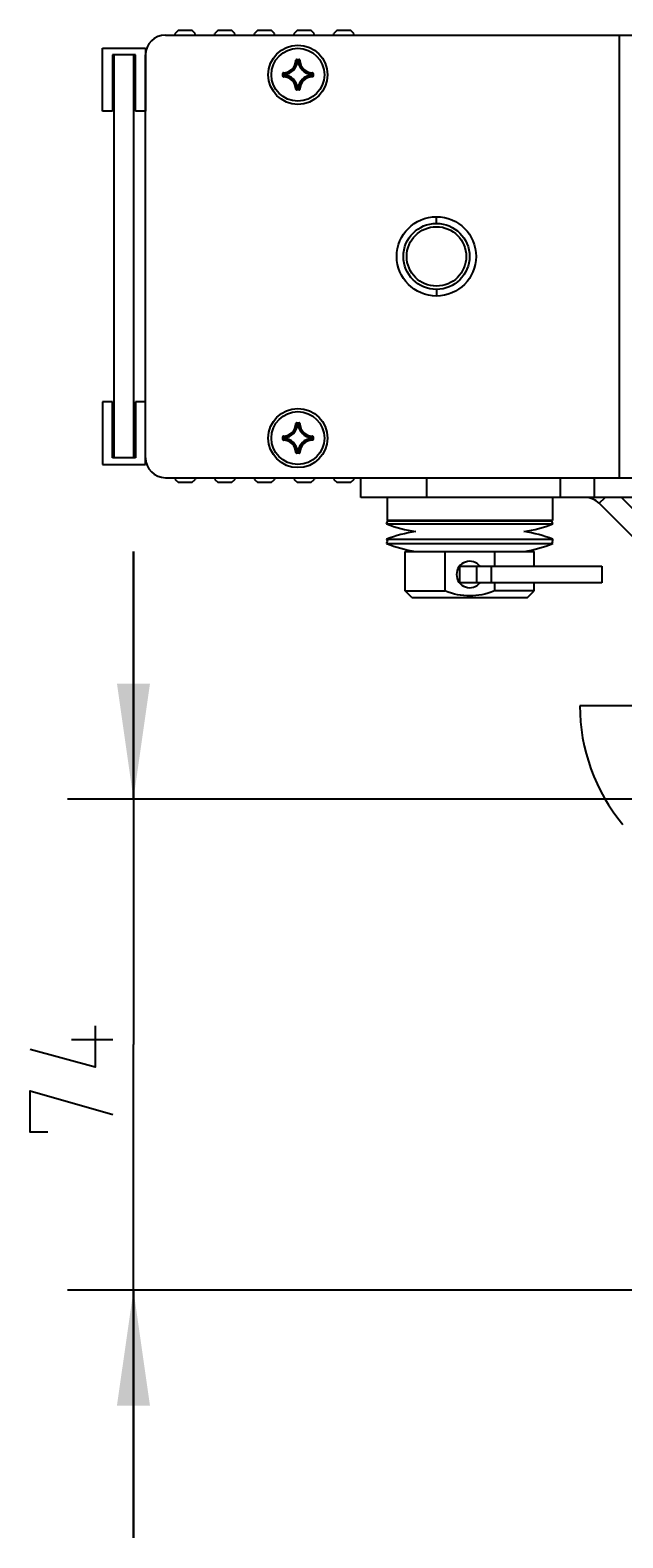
# Model space of a CAD drawing. Extents: x 0 to 420, y 0 to 297.
# Tile 87 of 124: x 245 to 262, y 127 to 173. Entities that reach past the tile are written whole.
import ezdxf

# ---------------------------------------------------------------- set-up
doc = ezdxf.new("R2010")
doc.units = 0
doc.header["$LTSCALE"] = 23.1
doc.layers.get('0').update_dxf_attribs({"linetype": 'CONTINUOUS'})
for name, color, linetype in [('02___PRT_ALL_AXES', 7, 'CONTINUOUS'), ('AXES', 7, 'CONTINUOUS'), ('DIM_PILOTEES', 7, 'CONTINUOUS')]:
    doc.layers.add(name, color=color, linetype=linetype)
doc.dimstyles.get("Standard").update_dxf_attribs({"dimtxt": 0.18, "dimasz": 0.18, "dimexe": 0.18, "dimexo": 0.0625, "dimgap": 0.09, "dimtad": 0, "dimtih": 1, "dimtoh": 1, "dimzin": 0, "dimcen": 0.09, "dimazin": 3, "dimtfac": 1, "dimtofl": 0, "dimtmove": 0, "dimatfit": 3})

# ---------------------------------------------------------------- blocks, each defined once
blk = doc.blocks.new('_FILLED')
at = {"color": 0, "linetype": 'BYBLOCK'}
blk.add_solid([(0, 0), (-1, 0.142857), (-1, -0.142857)], dxfattribs=at)
blk = doc.blocks.new('*D15')
at = {"layer": 'DIM_PILOTEES', "color": 2, "linetype": 'CONTINUOUS'}
for p, q in [((247.693878, 149.85761), (247.693878, 157.35761)), ((247.693878, 157.35761), (247.693878, 142.425794)), ((264.819117, 149.85761), (245.693878, 149.85761)), ((247.693878, 127.493978), (247.693878, 142.425794)), ((269.775645, 134.993978), (245.693878, 134.993978)), ((247.693878, 134.993978), (247.693878, 127.493978))]:
    blk.add_line(p, q, dxfattribs=at)
at = {"layer": 'DIM_PILOTEES', "color": 2, "linetype": 'CONTINUOUS', "xscale": 3.5, "yscale": 3.5, "zscale": 3.5}
for p, rotation in [((247.693878, 149.85761), 270), ((247.693878, 134.993978), 90)]:
    blk.add_blockref('_FILLED', p, dxfattribs=dict(at, rotation=rotation))

msp = doc.modelspace()

# ---------------------------------------------------------------- linework, layer by layer
at = {"color": 7, "linetype": 'CONTINUOUS'}
for p, q in [((249.059651, 173.140458), (248.959651, 173.040458)), ((248.959651, 172.990458), (248.959651, 173.040458)), ((249.059651, 173.140458), (249.459651, 173.140458)), ((249.559651, 173.040458), (249.459651, 173.140458)), ((249.559651, 172.990458), (249.559651, 173.040458)), ((250.259651, 173.140458), (250.159651, 173.040458)), ((250.159651, 172.990458), (250.159651, 173.040458)), ((250.259651, 173.140458), (250.659651, 173.140458)), ((250.759651, 173.040458), (250.659651, 173.140458)), ((250.759651, 172.990458), (250.759651, 173.040458)), ((251.459651, 173.140458), (251.359651, 173.040458)), ((251.359651, 172.990458), (251.359651, 173.040458)), ((251.459651, 173.140458), (251.859651, 173.140458)), ((251.959651, 173.040458), (251.859651, 173.140458)), ((251.959651, 172.990458), (251.959651, 173.040458)), ((252.659651, 173.140458), (252.559651, 173.040458)), ((252.559651, 172.990458), (252.559651, 173.040458)), ((252.659651, 173.140458), (253.059651, 173.140458)), ((253.159651, 173.040458), (253.059651, 173.140458)), ((253.159651, 172.990458), (253.159651, 173.040458)), ((253.859651, 173.140458), (253.759651, 173.040458)), ((253.759651, 172.990458), (253.759651, 173.040458)), ((253.859651, 173.140458), (254.259651, 173.140458)), ((254.359651, 173.040458), (254.259651, 173.140458)), ((254.359651, 172.990458), (254.359651, 173.040458)), ((246.759651, 170.690458), (246.759651, 172.590458)), ((246.759651, 172.590458), (248.059651, 172.590458)), ((248.059651, 172.590458), (248.059651, 170.690458)), ((248.660537, 172.990458), (263.740537, 172.990458)), ((262.386323, 172.990458), (262.386323, 159.590458)), ((247.059651, 172.390458), (247.059651, 170.690458)), ((247.759651, 172.390458), (247.059651, 172.390458)), ((247.759651, 170.690458), (247.759651, 172.390458)), ((248.060537, 160.190458), (248.060537, 172.390458)), ((252.609239, 172.230219), (252.619198, 172.229958)), ((252.629156, 172.239659), (252.707917, 172.239659)), ((252.629157, 172.249621), (252.629157, 172.239659)), ((252.629157, 172.249621), (252.707917, 172.249621)), ((252.660495, 172.196299), (252.650582, 172.197289)), ((252.660495, 172.196299), (252.660495, 172.206261)), ((252.660495, 172.206261), (252.676579, 172.206261)), ((252.660537, 172.196299), (252.676545, 172.196299)), ((252.676579, 172.196299), (252.676579, 172.206261)), ((252.676579, 172.196299), (252.686491, 172.197289)), ((252.707917, 172.249621), (252.707917, 172.239659)), ((252.727834, 172.230219), (252.717876, 172.229958)), ((252.209374, 171.751077), (252.209374, 171.829838)), ((252.209374, 171.829838), (252.219336, 171.829838)), ((252.209374, 171.751077), (252.219336, 171.751077)), ((252.219336, 171.751077), (252.219336, 171.829838)), ((252.228776, 171.849755), (252.229037, 171.839796)), ((252.228776, 171.73116), (252.229037, 171.741119)), ((252.252734, 171.782416), (252.252734, 171.798499)), ((252.262696, 171.798499), (252.252734, 171.798499)), ((252.262696, 171.782416), (252.252734, 171.782416)), ((252.262696, 171.798499), (252.261705, 171.808412)), ((252.262696, 171.782416), (252.261705, 171.772503)), ((252.262696, 171.782458), (252.262696, 171.798469)), ((253.074378, 171.798499), (253.075369, 171.808412)), ((253.074378, 171.798499), (253.08434, 171.798499)), ((253.074378, 171.798463), (253.074378, 171.782445)), ((253.074378, 171.782416), (253.075369, 171.772503)), ((253.074378, 171.782416), (253.08434, 171.782416)), ((253.08434, 171.798499), (253.08434, 171.782416)), ((253.108298, 171.849755), (253.108037, 171.839796)), ((253.108298, 171.73116), (253.108037, 171.741119)), ((253.117738, 171.829838), (253.117738, 171.751077)), ((253.1277, 171.829838), (253.117738, 171.829838)), ((253.1277, 171.751077), (253.117738, 171.751077)), ((253.1277, 171.829838), (253.1277, 171.751077)), ((252.609239, 171.350696), (252.619198, 171.350957)), ((252.707917, 171.341256), (252.629156, 171.341256)), ((252.629157, 171.331294), (252.629157, 171.341256)), ((252.707917, 171.331294), (252.629157, 171.331294)), ((252.660495, 171.384616), (252.650582, 171.383626)), ((252.660495, 171.384616), (252.660495, 171.374654)), ((252.676579, 171.374654), (252.660495, 171.374654)), ((252.676537, 171.384616), (252.660524, 171.384616)), ((252.676579, 171.384616), (252.676579, 171.374654)), ((252.676579, 171.384616), (252.686491, 171.383626)), ((252.707917, 171.331294), (252.707917, 171.341256)), ((252.727834, 171.350696), (252.717876, 171.350957)), ((247.059651, 170.690458), (246.759651, 170.690458)), ((248.059651, 170.690458), (247.759651, 170.690458)), ((256.860537, 167.290458), (256.860537, 167.490458)), ((256.860537, 165.290458), (256.860537, 165.090458)), ((246.759651, 161.890458), (246.759651, 159.990458)), ((247.059651, 161.890458), (246.759651, 161.890458)), ((247.059651, 160.190458), (247.059651, 161.890458)), ((247.759651, 161.890458), (247.759651, 160.190458)), ((248.059651, 161.890458), (247.759651, 161.890458)), ((248.059651, 159.990458), (248.059651, 161.890458)), ((252.609239, 161.230219), (252.619198, 161.229958)), ((252.629156, 161.239659), (252.707917, 161.239659)), ((252.629157, 161.249621), (252.629157, 161.239659)), ((252.629157, 161.249621), (252.707917, 161.249621)), ((252.660495, 161.196299), (252.650582, 161.197289)), ((252.660495, 161.196299), (252.660495, 161.206261)), ((252.660495, 161.206261), (252.676579, 161.206261)), ((252.660537, 161.196299), (252.676545, 161.196299)), ((252.676579, 161.196299), (252.676579, 161.206261)), ((252.676579, 161.196299), (252.686491, 161.197289)), ((252.707917, 161.249621), (252.707917, 161.239659)), ((252.727834, 161.230219), (252.717876, 161.229958)), ((252.209374, 160.751077), (252.209374, 160.829838)), ((252.209374, 160.829838), (252.219336, 160.829838)), ((252.209374, 160.751077), (252.219336, 160.751077)), ((252.219336, 160.751077), (252.219336, 160.829838)), ((252.228776, 160.849755), (252.229037, 160.839796)), ((252.228776, 160.73116), (252.229037, 160.741119)), ((252.252734, 160.782416), (252.252734, 160.798499)), ((252.262696, 160.798499), (252.252734, 160.798499)), ((252.262696, 160.782416), (252.252734, 160.782416)), ((252.262696, 160.798499), (252.261705, 160.808412)), ((252.262696, 160.782416), (252.261705, 160.772503)), ((252.262696, 160.782458), (252.262696, 160.798469)), ((253.074378, 160.798499), (253.075369, 160.808412)), ((253.074378, 160.798499), (253.08434, 160.798499)), ((253.074378, 160.798463), (253.074378, 160.782445)), ((253.074378, 160.782416), (253.075369, 160.772503)), ((253.074378, 160.782416), (253.08434, 160.782416)), ((253.08434, 160.798499), (253.08434, 160.782416)), ((253.108298, 160.849755), (253.108037, 160.839796)), ((253.108298, 160.73116), (253.108037, 160.741119)), ((253.117738, 160.829838), (253.117738, 160.751077)), ((253.1277, 160.829838), (253.117738, 160.829838)), ((253.1277, 160.751077), (253.117738, 160.751077)), ((253.1277, 160.829838), (253.1277, 160.751077)), ((252.609239, 160.350696), (252.619198, 160.350957)), ((252.707917, 160.341256), (252.629156, 160.341256)), ((252.629157, 160.331294), (252.629157, 160.341256)), ((252.707917, 160.331294), (252.629157, 160.331294)), ((252.660495, 160.384616), (252.650582, 160.383626)), ((252.660495, 160.384616), (252.660495, 160.374654)), ((252.676579, 160.374654), (252.660495, 160.374654)), ((252.676537, 160.384616), (252.660524, 160.384616)), ((252.676579, 160.384616), (252.676579, 160.374654)), ((252.676579, 160.384616), (252.686491, 160.383626)), ((252.707917, 160.331294), (252.707917, 160.341256)), ((252.727834, 160.350696), (252.717876, 160.350957)), ((246.759651, 159.990458), (248.059651, 159.990458)), ((247.759651, 160.190458), (247.059651, 160.190458)), ((248.660537, 159.590458), (263.740537, 159.590458)), ((248.959651, 159.590458), (248.959651, 159.540458)), ((248.959651, 159.540458), (249.059651, 159.440458)), ((249.459651, 159.440458), (249.059651, 159.440458)), ((249.459651, 159.440458), (249.559651, 159.540458)), ((249.559651, 159.590458), (249.559651, 159.540458)), ((250.159651, 159.590458), (250.159651, 159.540458)), ((250.159651, 159.540458), (250.259651, 159.440458)), ((250.659651, 159.440458), (250.259651, 159.440458)), ((250.659651, 159.440458), (250.759651, 159.540458)), ((250.759651, 159.590458), (250.759651, 159.540458)), ((251.359651, 159.590458), (251.359651, 159.540458)), ((251.359651, 159.540458), (251.459651, 159.440458)), ((251.859651, 159.440458), (251.459651, 159.440458)), ((251.859651, 159.440458), (251.959651, 159.540458)), ((251.959651, 159.590458), (251.959651, 159.540458)), ((252.559651, 159.590458), (252.559651, 159.540458)), ((252.559651, 159.540458), (252.659651, 159.440458)), ((253.059651, 159.440458), (252.659651, 159.440458)), ((253.059651, 159.440458), (253.159651, 159.540458)), ((253.159651, 159.590458), (253.159651, 159.540458)), ((253.759651, 159.590458), (253.759651, 159.540458)), ((253.759651, 159.540458), (253.859651, 159.440458)), ((254.259651, 159.440458), (253.859651, 159.440458)), ((254.259651, 159.440458), (254.359651, 159.540458)), ((254.359651, 159.590458), (254.359651, 159.540458)), ((255.368094, 158.990458), (255.368094, 158.290458)), ((260.368094, 158.990458), (260.368094, 158.290458)), ((255.350056, 158.193825), (255.386132, 158.28709)), ((255.350056, 158.193825), (260.386132, 158.193825)), ((260.368094, 158.290458), (255.368094, 158.290458)), ((255.386132, 158.28709), (260.350056, 158.28709)), ((256.918094, 158.28709), (256.918094, 158.290458)), ((258.818094, 158.28709), (258.818094, 158.290458)), ((260.386132, 158.193825), (260.350056, 158.28709)), ((255.350056, 157.72709), (255.37583, 157.660458)), ((255.350056, 157.72709), (260.386132, 157.72709)), ((255.350056, 157.593825), (255.37583, 157.660458)), ((255.350056, 157.593825), (260.386132, 157.593825)), ((260.386132, 157.72709), (260.360357, 157.660458)), ((260.386132, 157.593825), (260.360357, 157.660458)), ((255.918094, 156.160458), (255.918094, 157.360458)), ((255.918094, 157.360458), (259.818094, 157.360458)), ((257.118094, 157.360458), (257.118094, 156.160458)), ((258.618094, 157.360458), (258.618094, 156.910458)), ((259.818094, 156.910458), (259.818094, 157.360458)), ((257.568094, 156.410458), (257.568094, 156.910458)), ((257.568094, 156.910458), (261.868094, 156.910458)), ((258.083694, 156.410458), (258.083694, 156.910458)), ((258.512594, 156.910458), (258.512594, 156.410458)), ((261.868094, 156.910458), (261.868094, 156.410458)), ((256.118094, 155.960458), (255.918094, 156.160458)), ((255.918094, 156.160458), (257.118094, 156.160458)), ((261.868094, 156.410458), (257.568094, 156.410458)), ((258.618094, 156.410458), (258.618094, 156.160458)), ((259.818094, 156.160458), (258.618094, 156.160458)), ((259.618094, 155.960458), (259.818094, 156.160458)), ((259.818094, 156.160458), (259.818094, 156.410458)), ((256.118124, 155.960458), (259.618063, 155.960458)), ((268.519117, 152.68761), (261.199117, 152.68761))]:
    msp.add_line(p, q, dxfattribs=at)
for points in [[(252.629157, 172.249621), (252.626015, 172.249365), (252.623037, 172.248663), (252.620194, 172.247496), (252.617572, 172.24592), (252.615239, 172.243968), (252.613229, 172.241685), (252.611591, 172.239108), (252.610354, 172.2363), (252.609572, 172.233347), (252.609227, 172.230219)], [(252.619198, 172.229958), (252.619424, 172.2319), (252.620018, 172.233742), (252.620948, 172.235417), (252.622179, 172.236873), (252.623666, 172.238061), (252.625361, 172.238942), (252.627214, 172.239484), (252.629157, 172.239659)], [(252.619198, 172.229958), (252.624442, 172.224671), (252.62968, 172.219321), (252.63491, 172.213911), (252.640136, 172.208437), (252.64536, 172.202895), (252.650582, 172.197289)], [(252.629156, 172.239659), (252.634397, 172.234245), (252.639629, 172.228771), (252.644852, 172.223239), (252.650069, 172.217644), (252.655284, 172.211984), (252.660495, 172.206261)], [(252.650582, 172.197289), (252.650938, 172.199076), (252.651627, 172.200788), (252.652623, 172.202357), (252.653885, 172.20371), (252.655363, 172.204804), (252.656983, 172.205598), (252.658698, 172.206083), (252.660495, 172.206261)], [(252.707917, 172.239659), (252.702677, 172.234245), (252.697445, 172.228771), (252.692222, 172.223239), (252.687004, 172.217644), (252.68179, 172.211984), (252.676579, 172.206261)], [(252.676579, 172.206261), (252.678376, 172.206083), (252.68009, 172.205598), (252.681711, 172.204804), (252.683189, 172.20371), (252.684451, 172.202357), (252.685447, 172.200788), (252.686136, 172.199076), (252.686491, 172.197289)], [(252.717876, 172.229958), (252.712631, 172.224671), (252.707394, 172.219321), (252.702164, 172.213911), (252.696938, 172.208437), (252.691713, 172.202895), (252.686491, 172.197289)], [(252.72785, 172.230219), (252.727502, 172.233353), (252.726716, 172.236312), (252.725474, 172.239124), (252.723831, 172.241704), (252.721818, 172.243985), (252.719483, 172.245934), (252.716864, 172.247504), (252.714025, 172.248666), (252.711052, 172.249366), (252.707917, 172.249621)], [(252.707917, 172.239659), (252.709864, 172.239483), (252.711721, 172.238939), (252.713421, 172.238053), (252.714909, 172.23686), (252.716135, 172.235404), (252.71706, 172.233732), (252.717651, 172.231894), (252.717876, 172.229958)], [(252.228776, 171.849752), (252.225642, 171.849415), (252.222683, 171.848636), (252.21987, 171.847396), (252.21729, 171.845751), (252.215009, 171.843738), (252.213061, 171.841403), (252.21149, 171.838784), (252.210328, 171.835945), (252.209629, 171.832973), (252.209374, 171.829838)], [(252.209374, 171.751077), (252.20963, 171.747936), (252.210332, 171.744958), (252.211498, 171.742114), (252.213074, 171.739493), (252.215026, 171.737159), (252.217309, 171.73515), (252.219886, 171.733512), (252.222694, 171.732275), (252.225648, 171.731491), (252.228775, 171.731143)], [(252.219336, 171.829838), (252.219511, 171.831785), (252.220056, 171.833642), (252.220942, 171.835342), (252.222135, 171.83683), (252.223591, 171.838056), (252.225263, 171.838981), (252.2271, 171.839571), (252.229037, 171.839796)], [(252.219336, 171.829838), (252.224749, 171.824598), (252.230223, 171.819366), (252.235756, 171.814142), (252.24135, 171.808925), (252.24701, 171.80371), (252.252734, 171.798499)], [(252.219336, 171.751077), (252.224749, 171.756317), (252.230223, 171.761549), (252.235756, 171.766773), (252.24135, 171.77199), (252.24701, 171.777205), (252.252734, 171.782416)], [(252.229037, 171.741119), (252.227095, 171.741345), (252.225253, 171.741938), (252.223577, 171.742868), (252.222121, 171.744099), (252.220933, 171.745587), (252.220052, 171.747282), (252.21951, 171.749135), (252.219336, 171.751077)], [(252.229036, 171.839796), (252.234323, 171.834552), (252.239674, 171.829314), (252.245084, 171.824084), (252.250558, 171.818858), (252.256099, 171.813634), (252.261706, 171.808412)], [(252.229036, 171.741119), (252.234323, 171.746363), (252.239673, 171.751601), (252.245084, 171.756831), (252.250558, 171.762057), (252.256099, 171.767281), (252.261706, 171.772503)], [(252.252734, 171.798499), (252.252911, 171.800296), (252.253396, 171.802011), (252.254191, 171.803631), (252.255284, 171.805109), (252.256637, 171.806371), (252.258206, 171.807368), (252.259918, 171.808057), (252.261705, 171.808412)], [(252.261705, 171.772503), (252.259917, 171.772862), (252.258222, 171.773539), (252.256677, 171.774513), (252.255333, 171.775752), (252.254234, 171.777212), (252.253418, 171.778847), (252.252913, 171.780601), (252.252734, 171.782416)], [(253.108038, 171.839796), (253.102751, 171.834552), (253.0974, 171.829314), (253.09199, 171.824084), (253.086516, 171.818858), (253.080974, 171.813634), (253.075368, 171.808412)], [(253.108038, 171.741119), (253.102751, 171.746363), (253.0974, 171.751601), (253.09199, 171.756831), (253.086516, 171.762057), (253.080974, 171.767281), (253.075368, 171.772503)], [(253.075369, 171.808412), (253.077156, 171.808057), (253.078867, 171.807368), (253.080437, 171.806371), (253.08179, 171.805109), (253.082883, 171.803631), (253.083677, 171.802011), (253.084163, 171.800296), (253.08434, 171.798499)], [(253.08434, 171.782416), (253.084163, 171.780619), (253.083677, 171.778904), (253.082883, 171.777284), (253.08179, 171.775806), (253.080437, 171.774544), (253.078867, 171.773547), (253.077156, 171.772859), (253.075369, 171.772503)], [(253.117738, 171.829838), (253.112325, 171.824598), (253.106851, 171.819366), (253.101318, 171.814142), (253.095723, 171.808925), (253.090064, 171.80371), (253.08434, 171.798499)], [(253.117738, 171.751077), (253.112324, 171.756317), (253.106851, 171.76155), (253.101318, 171.766773), (253.095723, 171.77199), (253.090064, 171.777205), (253.08434, 171.782416)], [(253.108037, 171.839796), (253.109979, 171.83957), (253.111821, 171.838977), (253.113497, 171.838047), (253.114953, 171.836816), (253.11614, 171.835328), (253.117022, 171.833633), (253.117564, 171.83178), (253.117738, 171.829838)], [(253.117738, 171.751077), (253.117563, 171.74913), (253.117018, 171.747273), (253.116132, 171.745574), (253.114939, 171.744086), (253.113483, 171.742859), (253.111811, 171.741934), (253.109973, 171.741344), (253.108037, 171.741119)], [(253.1277, 171.829838), (253.127444, 171.832979), (253.126742, 171.835957), (253.125576, 171.838801), (253.124, 171.841423), (253.122047, 171.843756), (253.119764, 171.845765), (253.117187, 171.847404), (253.114379, 171.84864), (253.111426, 171.849418), (253.108298, 171.849757)], [(253.108298, 171.731154), (253.111432, 171.731496), (253.114391, 171.732279), (253.117204, 171.73352), (253.119783, 171.735164), (253.122064, 171.737177), (253.124013, 171.739512), (253.125584, 171.742131), (253.126745, 171.74497), (253.127445, 171.747942), (253.1277, 171.751077)], [(252.609241, 171.350696), (252.609579, 171.347562), (252.610358, 171.344603), (252.611599, 171.341791), (252.613243, 171.339211), (252.615256, 171.33693), (252.617591, 171.334981), (252.62021, 171.333411), (252.623049, 171.332249), (252.626022, 171.331549), (252.629157, 171.331294)], [(252.619198, 171.350957), (252.624442, 171.356244), (252.62968, 171.361594), (252.63491, 171.367005), (252.640136, 171.372479), (252.64536, 171.37802), (252.650582, 171.383626)], [(252.629157, 171.341256), (252.62721, 171.341432), (252.625353, 171.341976), (252.623653, 171.342863), (252.622165, 171.344055), (252.620939, 171.345511), (252.620013, 171.347183), (252.619423, 171.349021), (252.619198, 171.350957)], [(252.629156, 171.341256), (252.634397, 171.34667), (252.639629, 171.352144), (252.644852, 171.357676), (252.650069, 171.363271), (252.655284, 171.368931), (252.660495, 171.374654)], [(252.660495, 171.374654), (252.65868, 171.374833), (252.656927, 171.375339), (252.655292, 171.376155), (252.653831, 171.377253), (252.652593, 171.378598), (252.651619, 171.380143), (252.650941, 171.381838), (252.650582, 171.383626)], [(252.686491, 171.383626), (252.686136, 171.381839), (252.685447, 171.380127), (252.684451, 171.378558), (252.683189, 171.377205), (252.681711, 171.376112), (252.68009, 171.375317), (252.678376, 171.374832), (252.676579, 171.374654)], [(252.707917, 171.341256), (252.702677, 171.34667), (252.697445, 171.352144), (252.692222, 171.357676), (252.687004, 171.363271), (252.68179, 171.368931), (252.676579, 171.374654)], [(252.717876, 171.350957), (252.712631, 171.356244), (252.707394, 171.361594), (252.702164, 171.367005), (252.696938, 171.372479), (252.691713, 171.37802), (252.686491, 171.383626)], [(252.717876, 171.350957), (252.717649, 171.349016), (252.717056, 171.347173), (252.716126, 171.345498), (252.714895, 171.344042), (252.713408, 171.342854), (252.711713, 171.341973), (252.709859, 171.341431), (252.707917, 171.341256)], [(252.707917, 171.331294), (252.711059, 171.33155), (252.714036, 171.332252), (252.71688, 171.333419), (252.719502, 171.334995), (252.721835, 171.336947), (252.723844, 171.33923), (252.725483, 171.341807), (252.72672, 171.344615), (252.727502, 171.347568), (252.727847, 171.350696)], [(252.629157, 161.249621), (252.626015, 161.249365), (252.623037, 161.248663), (252.620194, 161.247496), (252.617572, 161.24592), (252.615239, 161.243968), (252.613229, 161.241685), (252.611591, 161.239108), (252.610354, 161.2363), (252.609572, 161.233347), (252.609227, 161.230219)], [(252.619198, 161.229958), (252.619424, 161.2319), (252.620018, 161.233742), (252.620948, 161.235417), (252.622179, 161.236873), (252.623666, 161.238061), (252.625361, 161.238942), (252.627214, 161.239484), (252.629157, 161.239659)], [(252.619198, 161.229958), (252.624442, 161.224671), (252.62968, 161.219321), (252.63491, 161.213911), (252.640136, 161.208437), (252.64536, 161.202895), (252.650582, 161.197289)], [(252.629156, 161.239659), (252.634397, 161.234245), (252.639629, 161.228771), (252.644852, 161.223239), (252.650069, 161.217644), (252.655284, 161.211984), (252.660495, 161.206261)], [(252.650582, 161.197289), (252.650938, 161.199076), (252.651627, 161.200788), (252.652623, 161.202357), (252.653885, 161.20371), (252.655363, 161.204804), (252.656983, 161.205598), (252.658698, 161.206083), (252.660495, 161.206261)], [(252.707917, 161.239659), (252.702677, 161.234245), (252.697445, 161.228771), (252.692222, 161.223239), (252.687004, 161.217644), (252.68179, 161.211984), (252.676579, 161.206261)], [(252.676579, 161.206261), (252.678376, 161.206083), (252.68009, 161.205598), (252.681711, 161.204804), (252.683189, 161.20371), (252.684451, 161.202357), (252.685447, 161.200788), (252.686136, 161.199076), (252.686491, 161.197289)], [(252.717876, 161.229958), (252.712631, 161.224671), (252.707394, 161.219321), (252.702164, 161.213911), (252.696938, 161.208437), (252.691713, 161.202895), (252.686491, 161.197289)], [(252.72785, 161.230219), (252.727502, 161.233353), (252.726716, 161.236312), (252.725474, 161.239124), (252.723831, 161.241704), (252.721818, 161.243985), (252.719483, 161.245934), (252.716864, 161.247504), (252.714025, 161.248666), (252.711052, 161.249366), (252.707917, 161.249621)], [(252.707917, 161.239659), (252.709864, 161.239483), (252.711721, 161.238939), (252.713421, 161.238053), (252.714909, 161.23686), (252.716135, 161.235404), (252.71706, 161.233732), (252.717651, 161.231894), (252.717876, 161.229958)], [(252.228776, 160.849752), (252.225642, 160.849415), (252.222683, 160.848636), (252.21987, 160.847396), (252.21729, 160.845751), (252.215009, 160.843738), (252.213061, 160.841403), (252.21149, 160.838784), (252.210328, 160.835945), (252.209629, 160.832973), (252.209374, 160.829838)], [(252.209374, 160.751077), (252.20963, 160.747936), (252.210332, 160.744958), (252.211498, 160.742114), (252.213074, 160.739493), (252.215026, 160.737159), (252.217309, 160.73515), (252.219886, 160.733512), (252.222694, 160.732275), (252.225648, 160.731491), (252.228775, 160.731143)], [(252.219336, 160.829838), (252.219511, 160.831785), (252.220056, 160.833642), (252.220942, 160.835342), (252.222135, 160.83683), (252.223591, 160.838056), (252.225263, 160.838981), (252.2271, 160.839571), (252.229037, 160.839796)], [(252.219336, 160.829838), (252.224749, 160.824598), (252.230223, 160.819366), (252.235756, 160.814142), (252.24135, 160.808925), (252.24701, 160.80371), (252.252734, 160.798499)], [(252.219336, 160.751077), (252.224749, 160.756317), (252.230223, 160.761549), (252.235756, 160.766773), (252.24135, 160.77199), (252.24701, 160.777205), (252.252734, 160.782416)], [(252.229037, 160.741119), (252.227095, 160.741345), (252.225253, 160.741938), (252.223577, 160.742868), (252.222121, 160.744099), (252.220933, 160.745587), (252.220052, 160.747282), (252.21951, 160.749135), (252.219336, 160.751077)], [(252.229036, 160.839796), (252.234323, 160.834552), (252.239674, 160.829314), (252.245084, 160.824084), (252.250558, 160.818858), (252.256099, 160.813634), (252.261706, 160.808412)], [(252.229036, 160.741119), (252.234323, 160.746363), (252.239673, 160.751601), (252.245084, 160.756831), (252.250558, 160.762057), (252.256099, 160.767281), (252.261706, 160.772503)], [(252.252734, 160.798499), (252.252911, 160.800296), (252.253396, 160.802011), (252.254191, 160.803631), (252.255284, 160.805109), (252.256637, 160.806371), (252.258206, 160.807368), (252.259918, 160.808057), (252.261705, 160.808412)], [(252.261705, 160.772503), (252.259917, 160.772862), (252.258222, 160.773539), (252.256677, 160.774513), (252.255333, 160.775752), (252.254234, 160.777212), (252.253418, 160.778847), (252.252913, 160.780601), (252.252734, 160.782416)], [(253.108038, 160.839796), (253.102751, 160.834552), (253.0974, 160.829314), (253.09199, 160.824084), (253.086516, 160.818858), (253.080974, 160.813634), (253.075368, 160.808412)], [(253.108038, 160.741119), (253.102751, 160.746363), (253.0974, 160.751601), (253.09199, 160.756831), (253.086516, 160.762057), (253.080974, 160.767281), (253.075368, 160.772503)], [(253.075369, 160.808412), (253.077156, 160.808057), (253.078867, 160.807368), (253.080437, 160.806371), (253.08179, 160.805109), (253.082883, 160.803631), (253.083677, 160.802011), (253.084163, 160.800296), (253.08434, 160.798499)], [(253.08434, 160.782416), (253.084163, 160.780619), (253.083677, 160.778904), (253.082883, 160.777284), (253.08179, 160.775806), (253.080437, 160.774544), (253.078867, 160.773547), (253.077156, 160.772859), (253.075369, 160.772503)], [(253.117738, 160.829838), (253.112325, 160.824598), (253.106851, 160.819366), (253.101318, 160.814142), (253.095723, 160.808925), (253.090064, 160.80371), (253.08434, 160.798499)], [(253.117738, 160.751077), (253.112324, 160.756317), (253.106851, 160.76155), (253.101318, 160.766773), (253.095723, 160.77199), (253.090064, 160.777205), (253.08434, 160.782416)], [(253.108037, 160.839796), (253.109979, 160.83957), (253.111821, 160.838977), (253.113497, 160.838047), (253.114953, 160.836816), (253.11614, 160.835328), (253.117022, 160.833633), (253.117564, 160.83178), (253.117738, 160.829838)], [(253.117738, 160.751077), (253.117563, 160.74913), (253.117018, 160.747273), (253.116132, 160.745574), (253.114939, 160.744086), (253.113483, 160.742859), (253.111811, 160.741934), (253.109973, 160.741344), (253.108037, 160.741119)], [(253.1277, 160.829838), (253.127444, 160.832979), (253.126742, 160.835957), (253.125576, 160.838801), (253.124, 160.841423), (253.122047, 160.843756), (253.119764, 160.845765), (253.117187, 160.847404), (253.114379, 160.84864), (253.111426, 160.849418), (253.108298, 160.849757)], [(253.108298, 160.731154), (253.111432, 160.731496), (253.114391, 160.732279), (253.117204, 160.73352), (253.119783, 160.735164), (253.122064, 160.737177), (253.124013, 160.739512), (253.125584, 160.742131), (253.126745, 160.74497), (253.127445, 160.747942), (253.1277, 160.751077)], [(252.609241, 160.350696), (252.609579, 160.347562), (252.610358, 160.344603), (252.611599, 160.341791), (252.613243, 160.339211), (252.615256, 160.33693), (252.617591, 160.334981), (252.62021, 160.333411), (252.623049, 160.332249), (252.626022, 160.331549), (252.629157, 160.331294)], [(252.619198, 160.350957), (252.624442, 160.356244), (252.62968, 160.361594), (252.63491, 160.367005), (252.640136, 160.372479), (252.64536, 160.37802), (252.650582, 160.383626)], [(252.629157, 160.341256), (252.62721, 160.341432), (252.625353, 160.341976), (252.623653, 160.342863), (252.622165, 160.344055), (252.620939, 160.345511), (252.620013, 160.347183), (252.619423, 160.349021), (252.619198, 160.350957)], [(252.629156, 160.341256), (252.634397, 160.34667), (252.639629, 160.352144), (252.644852, 160.357676), (252.650069, 160.363271), (252.655284, 160.368931), (252.660495, 160.374654)], [(252.660495, 160.374654), (252.65868, 160.374833), (252.656927, 160.375339), (252.655292, 160.376155), (252.653831, 160.377253), (252.652593, 160.378598), (252.651619, 160.380143), (252.650941, 160.381838), (252.650582, 160.383626)], [(252.686491, 160.383626), (252.686136, 160.381839), (252.685447, 160.380127), (252.684451, 160.378558), (252.683189, 160.377205), (252.681711, 160.376112), (252.68009, 160.375317), (252.678376, 160.374832), (252.676579, 160.374654)], [(252.707917, 160.341256), (252.702677, 160.34667), (252.697445, 160.352144), (252.692222, 160.357676), (252.687004, 160.363271), (252.68179, 160.368931), (252.676579, 160.374654)], [(252.717876, 160.350957), (252.712631, 160.356244), (252.707394, 160.361594), (252.702164, 160.367005), (252.696938, 160.372479), (252.691713, 160.37802), (252.686491, 160.383626)], [(252.717876, 160.350957), (252.717649, 160.349016), (252.717056, 160.347173), (252.716126, 160.345498), (252.714895, 160.344042), (252.713408, 160.342854), (252.711713, 160.341973), (252.709859, 160.341431), (252.707917, 160.341256)], [(252.707917, 160.331294), (252.711059, 160.33155), (252.714036, 160.332252), (252.71688, 160.333419), (252.719502, 160.334995), (252.721835, 160.336947), (252.723844, 160.33923), (252.725483, 160.341807), (252.72672, 160.344615), (252.727502, 160.347568), (252.727847, 160.350696)], [(257.868094, 156.010458), (257.776668, 156.012783), (257.684894, 156.019756), (257.592893, 156.031368), (257.5003, 156.047649), (257.406931, 156.068581), (257.312354, 156.094296), (257.216013, 156.124937), (257.118094, 156.160458)], [(258.618094, 156.160458), (258.520184, 156.12494), (258.423851, 156.094301), (258.32928, 156.068586), (258.235915, 156.047654), (258.14332, 156.031372), (258.051314, 156.019758), (257.959531, 156.012784), (257.868094, 156.010458)]]:
    msp.add_lwpolyline(points, dxfattribs=at)
at = {"color": 3, "linetype": 'CONTINUOUS'}
msp.add_circle((256.860537, 166.290458), 1, dxfattribs=at)
at = {"color": 7, "linetype": 'CONTINUOUS'}
for centre, radius, start, end in [((248.660537, 172.390458), 0.6, 90, 180), ((252.218537, 172.240458), 0.390837, 271.501134, 358.498869), ((252.218537, 172.240458), 0.400799, 271.501073, 358.498923), ((252.218537, 172.240458), 0.434197, 275.705877, 354.29412), ((252.218537, 172.240458), 0.444159, 275.705455, 354.294696), ((253.118537, 172.240458), 0.444159, 185.705404, 264.294629), ((253.118537, 172.240458), 0.434197, 185.70588, 264.29412), ((253.118537, 172.240458), 0.400799, 181.501077, 268.498923), ((253.118537, 172.240458), 0.390837, 181.501131, 268.498867), ((252.218537, 171.340458), 0.390837, 1.501133, 88.498862), ((252.218537, 171.340458), 0.400799, 1.501073, 88.498923), ((252.218537, 171.340458), 0.434197, 5.705877, 84.29412), ((252.218537, 171.340458), 0.444159, 5.705466, 84.294708), ((253.118537, 171.340458), 0.444159, 95.705466, 174.294702), ((253.118537, 171.340458), 0.434197, 95.705877, 174.29412), ((253.118537, 171.340458), 0.400799, 91.501073, 178.498923), ((253.118537, 171.340458), 0.390837, 91.501135, 178.498863), ((252.218537, 161.240458), 0.390837, 271.501134, 358.498869), ((252.218537, 161.240458), 0.400799, 271.501073, 358.498923), ((252.218537, 161.240458), 0.434197, 275.705877, 354.29412), ((252.218537, 161.240458), 0.444159, 275.705455, 354.294696), ((253.118537, 161.240458), 0.444159, 185.705404, 264.294629), ((253.118537, 161.240458), 0.434197, 185.70588, 264.29412), ((253.118537, 161.240458), 0.400799, 181.501077, 268.498923), ((253.118537, 161.240458), 0.390837, 181.501131, 268.498867), ((252.218537, 160.340458), 0.390837, 1.501133, 88.498862), ((252.218537, 160.340458), 0.400799, 1.501073, 88.498923), ((252.218537, 160.340458), 0.434197, 5.705877, 84.29412), ((252.218537, 160.340458), 0.444159, 5.705466, 84.294708), ((253.118537, 160.340458), 0.444159, 95.705466, 174.294702), ((253.118537, 160.340458), 0.434197, 95.705877, 174.29412), ((253.118537, 160.340458), 0.400799, 91.501073, 178.498923), ((253.118537, 160.340458), 0.390837, 91.501135, 178.498863), ((248.660537, 160.190458), 0.6, 180, 270), ((256.868094, 162.118315), 4.207857, 248.852953, 261.243156), ((256.868094, 153.8026), 4.207857, 98.756844, 111.147047), ((258.868094, 162.118315), 4.207857, 278.756844, 291.147047), ((258.868094, 153.8026), 4.207857, 68.852953, 81.243156), ((256.868094, 161.518315), 4.207857, 248.852953, 261.243156), ((258.868094, 161.518315), 4.207857, 278.756844, 291.147047), ((257.868094, 156.660458), 0.4, 38.776279, 321.223721), ((266.833732, 152.68761), 5.634615, 180, 219.710429)]:
    msp.add_arc(centre, radius, start, end, dxfattribs=at)
at = {"layer": '02___PRT_ALL_AXES', "color": 7, "linetype": 'CONTINUOUS'}
for p, q in [((247.109651, 160.190458), (247.109651, 172.390458)), ((247.709651, 172.390458), (247.109651, 172.390458)), ((247.709651, 160.190458), (247.709651, 172.390458)), ((247.709651, 160.190458), (247.109651, 160.190458)), ((254.568094, 158.990458), (254.568094, 159.590458)), ((256.568094, 158.990458), (256.568094, 159.590458)), ((260.612958, 158.990458), (260.612958, 159.590458)), ((261.643809, 158.990458), (261.643809, 159.590458)), ((268.38906, 158.990458), (254.568094, 158.990458)), ((261.786188, 158.814722), (261.961924, 158.990458)), ((264.81608, 156.633357), (262.45898, 158.990458)), ((264.391827, 156.209082), (261.786188, 158.814722))]:
    msp.add_line(p, q, dxfattribs=at)
for centre, radius in [((252.668537, 171.790458), 0.896), ((256.860537, 166.290458), 1.2), ((252.668537, 160.790458), 0.896)]:
    msp.add_circle(centre, radius, dxfattribs=at)
msp.add_arc((261.361924, 158.390458), 0.6, 45, 90, dxfattribs=at)
at = {"layer": 'AXES', "color": 7, "linetype": 'CONTINUOUS'}
for centre, radius in [((252.668537, 171.790458), 0.8), ((256.860537, 166.290458), 0.9), ((252.668537, 160.790458), 0.8)]:
    msp.add_circle(centre, radius, dxfattribs=at)
at = {"layer": 'DIM_PILOTEES', "color": 2, "linetype": 'CONTINUOUS'}
msp.add_line((247.068871, 142.575754), (245.818868, 142.575754), dxfattribs=at)
for points in [[(246.533156, 142.992422), (246.533156, 141.742419), (244.568866, 142.278135)], [(245.104581, 139.77813), (244.568866, 139.77813), (244.568866, 141.028132), (247.068871, 140.313845)]]:
    msp.add_lwpolyline(points, dxfattribs=at)

# ---------------------------------------------------------------- dimensions: what is measured, and where the dimension line sits
dim = msp.add_linear_dim(base=(247.693878, 134.993978), p1=(264.819117, 149.85761), p2=(269.775645, 134.993978), angle=270, dimstyle='STANDARD', dxfattribs=at)
dim.commit()
dim.dimension.update_dxf_attribs({"geometry": '*D15', "text_midpoint": (247.693878, 139.778133), "dimtype": 160})

doc.saveas('drawing.dxf')
